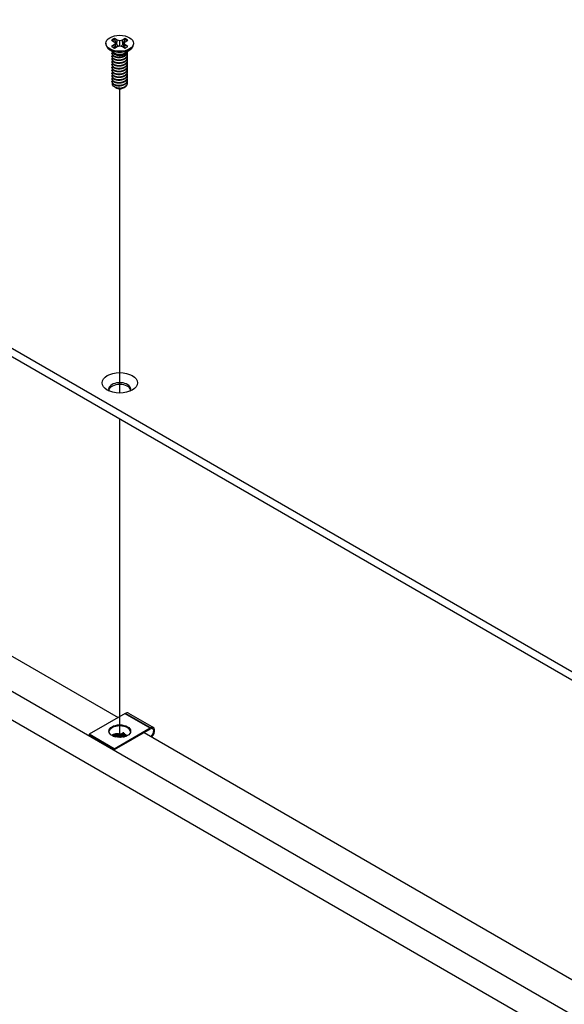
# Model space of a CAD drawing. Header units: millimetres. Extents: x 80 to 2248, y 80 to 1719.
# Tile 67 of 77: x 1709 to 1792, y 1228 to 1379. Entities that reach past the tile are written whole.
import ezdxf

# ---------------------------------------------------------------- set-up
doc = ezdxf.new("R2010")
doc.units = ezdxf.units.MM
doc.header["$LTSCALE"] = 8.333333
for name, color, linetype, lineweight in [('Tweak Trail (ANSI)', 7, 'Continuous', 25), ('Visible (ANSI)', 7, 'Continuous', 25), ('Visible Narrow (ANSI)', 7, 'Continuous', 35)]:
    doc.layers.add(name, color=color, linetype=linetype, lineweight=lineweight)

msp = doc.modelspace()

# ---------------------------------------------------------------- linework, layer by layer
at = {"layer": 'Tweak Trail (ANSI)'}
for p, q in [((1723.855, 1321.7414), (1723.855, 1368.2171)), ((1723.855, 1269.1522), (1723.855, 1317.7926))]:
    msp.add_line(p, q, dxfattribs=at)
at = {"layer": 'Visible (ANSI)'}
for p, q in [((1868.1752, 1235.6963), (1467.3415, 1467.1178)), ((1467.3415, 1465.8907), (1867.1126, 1235.0828)), ((1454.0387, 1418.1078), (1850.6488, 1189.1249)), ((1867.1246, 1183.9332), (1467.5032, 1414.6547)), ((1723.4427, 1375.6356), (1723.0303, 1375.8737)), ((1724.6798, 1375.8737), (1724.2674, 1375.6356)), ((1721.7384, 1375.1532), (1721.7384, 1375.0339)), ((1722.6072, 1375.6294), (1723.0196, 1375.3913)), ((1723.0196, 1374.9151), (1722.6072, 1374.677)), ((1723.0196, 1375.3913), (1723.1904, 1375.1532)), ((1723.1904, 1375.1532), (1723.0196, 1374.9151)), ((1723.0604, 1374.4502), (1723.0196, 1374.9151)), ((1723.0303, 1374.4328), (1723.4427, 1374.6709)), ((1723.2587, 1374.5646), (1723.1904, 1375.1532)), ((1723.4036, 1374.959), (1723.4427, 1375.6356)), ((1723.855, 1375.5369), (1723.4427, 1375.6356)), ((1723.4427, 1374.6709), (1723.855, 1374.7695)), ((1724.2674, 1375.6356), (1723.855, 1375.5369)), ((1723.855, 1374.7695), (1723.855, 1375.5369)), ((1723.855, 1374.7695), (1724.2674, 1374.6709)), ((1724.3064, 1374.959), (1724.2674, 1375.6356)), ((1724.2674, 1374.6709), (1724.6798, 1374.4328)), ((1724.4514, 1374.5646), (1724.5197, 1375.1532)), ((1724.5197, 1375.1532), (1724.6905, 1375.3913)), ((1724.6905, 1374.9151), (1724.5197, 1375.1532)), ((1724.6497, 1374.4502), (1724.6905, 1374.9151)), ((1724.6905, 1375.3913), (1725.1029, 1375.6294)), ((1725.1029, 1374.677), (1724.6905, 1374.9151)), ((1725.9717, 1375.1532), (1725.9717, 1375.0339)), ((1722.9201, 1373.7385), (1722.1855, 1374.2828)), ((1722.6697, 1373.5864), (1722.6697, 1373.6404)), ((1722.6697, 1373.1543), (1722.6697, 1373.2083)), ((1723.1842, 1373.4148), (1723.0169, 1373.5114)), ((1724.5861, 1373.4495), (1724.6932, 1373.5114)), ((1724.79, 1373.7385), (1725.5246, 1374.2828)), ((1725.0404, 1373.8024), (1725.0404, 1373.8564)), ((1725.0404, 1373.3703), (1725.0404, 1373.4243)), ((1725.0404, 1372.9383), (1725.0404, 1372.9923)), ((1722.6697, 1372.7222), (1722.6697, 1372.7762)), ((1722.6697, 1372.2902), (1722.6697, 1372.3442)), ((1722.6697, 1371.8581), (1722.6697, 1371.9121)), ((1722.6697, 1371.426), (1722.6697, 1371.48)), ((1725.0404, 1372.5062), (1725.0404, 1372.5602)), ((1725.0404, 1372.0741), (1725.0404, 1372.1281)), ((1725.0404, 1371.6421), (1725.0404, 1371.6961)), ((1722.6697, 1370.994), (1722.6697, 1371.048)), ((1722.6697, 1370.5619), (1722.6697, 1370.6159)), ((1722.6697, 1370.1298), (1722.6697, 1370.1839)), ((1725.0404, 1371.21), (1725.0404, 1371.264)), ((1725.0404, 1370.7779), (1725.0404, 1370.832)), ((1725.0404, 1370.3459), (1725.0404, 1370.3999)), ((1725.0404, 1369.9138), (1725.0404, 1369.9678)), ((1722.6697, 1369.6978), (1722.6697, 1369.7518)), ((1722.6697, 1369.2657), (1722.6697, 1369.3197)), ((1723.2268, 1368.3912), (1723.047, 1368.495)), ((1723.2975, 1368.3504), (1723.27, 1368.3663)), ((1724.4126, 1368.3504), (1724.4826, 1368.3908)), ((1725.0404, 1369.4818), (1725.0404, 1369.5358)), ((1725.0404, 1369.0497), (1725.0404, 1369.1037)), ((1622.8851, 1330.3542), (1723.6232, 1272.1931)), ((1724.6927, 1272.8106), (1719.1831, 1269.6296)), ((1725.1718, 1272.858), (1729.002, 1270.6467)), ((1723.0133, 1267.4183), (1728.5228, 1270.5992)), ((1719.1831, 1269.6296), (1719.1831, 1269.4595)), ((1723.0133, 1267.4183), (1719.1831, 1269.6296)), ((1723.0133, 1267.2482), (1719.1831, 1269.4595)), ((1728.5228, 1270.4291), (1723.0133, 1267.2482)), ((1724.4418, 1269.2142), (1724.7468, 1269.3525)), ((1727.6006, 1269.8967), (1828.3928, 1211.7043)), ((1723.0133, 1267.2482), (1723.0133, 1267.4183))]:
    msp.add_line(p, q, dxfattribs=at)
for centre, major_axis in [((1723.855, 1375.1532), (-2.1167, 0)), ((1723.855, 1323.3057), (-2.7093, 0)), ((1723.853, 1270.1144), (1.6667, 0))]:
    msp.add_ellipse(centre, major_axis=major_axis, ratio=0.57735027, dxfattribs=at)
for centre, major_axis, ratio, start_param, end_param in [((1723.855, 1375.1532), (-1.4958, 0), 0.57735027, 5.29642922, 5.69914506), ((1723.855, 1375.1532), (-1.4958, 0), 0.57735027, 3.7256329, 4.12834874), ((1723.855, 1375.0339), (2.1167, 0), 0.57735027, 3.14159265, 6.28318531), ((1723.855, 1375.1532), (1.4958, 0), 0.57735027, 3.7256329, 4.12834874), ((1723.855, 1375.0348), (1.4569, 0), 0.57735027, 2.15828086, 2.46214233), ((1723.855, 1375.0348), (1.4569, 0), 0.57735027, 0.67945032, 0.98331179), ((1723.855, 1375.1532), (1.4958, 0), 0.57735027, 5.29642922, 5.69914506), ((1723.855, 1373.9953), (-1.1853, 0), 0.57735027, 0.11253944, 3.02905321), ((1723.855, 1374.1592), (-1.1853, 0), 0.57735027, 0.66197837, 2.47961428), ((1723.855, 1368.704), (-0.8273, 0), 0.57735027, 0.74518222, 1.24985502), ((1723.855, 1368.6723), (-0.7885, 0), 0.57735027, 0.78539816, 2.35619449), ((1723.855, 1368.9963), (1.1853, 0), 0.57735027, 4.70326985, 5.49778714), ((1723.855, 1322.3514), (1.6933, 0), 0.57735027, 5.96691699, 9.74104627), ((1723.855, 1322.0786), (1.6933, 0), 0.57735027, 0.13995372, 3.00163893), ((1724.6927, 1272.0281), (0.4792, 0.8299), 0.57735027, 0, 0.78539816), ((1723.853, 1269.9443), (1.6667, 0), 0.57735027, 0.08850384, 3.05308881), ((1728.5228, 1269.8168), (0.4792, 0.8299), 0.57735027, 4.29114919, 7.06858347), ((1728.5228, 1269.8168), (0.375, 0.6495), 0.57735027, 4.16263985, 7.06858347), ((1723.7457, 1268.7297), (0.8536, -0.0754), 0.5123509, 1.43315064, 1.86699281), ((1724.9107, 1269.2578), (0.231, -0.0204), 0.5123509, 1.56825029, 2.40428911)]:
    msp.add_ellipse(centre, major_axis=major_axis, ratio=ratio, start_param=start_param, end_param=end_param, dxfattribs=at)
for points, weights in [([(1723.0475, 1375.7349), (1723.039, 1375.8034), (1723.0303, 1375.8737)], [1.01218915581, 1.01172679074, 1.01110160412]), ([(1724.6626, 1375.7349), (1724.6711, 1375.8034), (1724.6798, 1375.8737)], [1.01218915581, 1.01172679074, 1.01110160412]), ([(1723.0475, 1375.7349), (1723.2682, 1375.2529), (1723.4036, 1374.959)], [1.53696783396, 1.9683578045, 2.37346205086]), ([(1723.4036, 1374.959), (1723.5261, 1374.8132), (1723.6213, 1374.7136)], [2.07391766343, 2.27571812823, 2.43161931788]), ([(1724.0887, 1374.7136), (1724.184, 1374.8132), (1724.3064, 1374.959)], [2.43161931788, 2.27571812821, 2.07391766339]), ([(1724.3064, 1374.959), (1724.4419, 1375.2529), (1724.6626, 1375.7349)], [2.37346205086, 1.9683578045, 1.53696783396]), ([(1722.6697, 1373.5864), (1722.6697, 1373.3317), (1723.0169, 1373.1571)], [0.949184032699, 0.900099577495, 1]), ([(1722.6697, 1373.1543), (1722.6697, 1372.8996), (1723.0169, 1372.725)], [0.949184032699, 0.900099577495, 1]), ([(1723.439, 1373.0292), (1723.7307, 1372.9596), (1724.058, 1373.033)], [0.949605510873, 0.900605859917, 0.99630538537]), ([(1722.6697, 1372.7222), (1722.6697, 1372.4676), (1723.0169, 1372.293)], [0.949184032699, 0.900099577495, 1]), ([(1722.6697, 1372.2902), (1722.6697, 1372.0355), (1723.0169, 1371.8609)], [0.949184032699, 0.900099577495, 1]), ([(1722.6697, 1371.8581), (1722.6697, 1371.6034), (1723.0169, 1371.4288)], [0.949184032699, 0.900099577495, 1]), ([(1722.6697, 1371.426), (1722.6697, 1371.1714), (1723.0169, 1370.9968)], [0.949184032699, 0.900099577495, 1]), ([(1723.439, 1372.5972), (1723.7307, 1372.5275), (1724.058, 1372.601)], [0.949605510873, 0.900605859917, 0.99630538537]), ([(1723.439, 1372.1651), (1723.7307, 1372.0955), (1724.058, 1372.1689)], [0.949605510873, 0.900605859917, 0.99630538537]), ([(1723.439, 1371.733), (1723.7307, 1371.6634), (1724.058, 1371.7368)], [0.949605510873, 0.900605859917, 0.99630538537]), ([(1722.6697, 1370.994), (1722.6697, 1370.7393), (1723.0169, 1370.5647)], [0.949184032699, 0.900099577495, 1]), ([(1722.6697, 1370.5619), (1722.6697, 1370.3073), (1723.0169, 1370.1326)], [0.949184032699, 0.900099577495, 1]), ([(1722.6697, 1370.1298), (1722.6697, 1369.8752), (1723.0169, 1369.7006)], [0.949184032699, 0.900099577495, 1]), ([(1723.439, 1371.301), (1723.7307, 1371.2313), (1724.058, 1371.3048)], [0.949605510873, 0.900605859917, 0.99630538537]), ([(1723.439, 1370.8689), (1723.7307, 1370.7993), (1724.058, 1370.8727)], [0.949605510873, 0.900605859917, 0.99630538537]), ([(1723.439, 1370.4369), (1723.7307, 1370.3672), (1724.058, 1370.4406)], [0.949605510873, 0.900605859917, 0.99630538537]), ([(1723.439, 1370.0048), (1723.7307, 1369.9351), (1724.058, 1370.0086)], [0.949605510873, 0.900605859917, 0.99630538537]), ([(1722.6697, 1369.6978), (1722.6697, 1369.4431), (1723.0169, 1369.2685)], [0.949184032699, 0.900099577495, 1]), ([(1722.6697, 1369.2657), (1722.6697, 1369.0111), (1723.0169, 1368.8365)], [0.949184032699, 0.900099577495, 1]), ([(1723.439, 1369.5727), (1723.7307, 1369.5031), (1724.058, 1369.5765)], [0.949605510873, 0.900605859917, 0.99630538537]), ([(1723.439, 1369.1407), (1723.7307, 1369.071), (1724.058, 1369.1445)], [0.949605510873, 0.900605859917, 0.99630538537]), ([(1723.439, 1368.7086), (1723.7307, 1368.6389), (1724.058, 1368.7124)], [0.949605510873, 0.900605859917, 0.99630538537])]:
    msp.add_rational_spline(points, weights, degree=2, dxfattribs=at)
for points, weights, knots in [([(1722.7146, 1373.8087), (1722.7123, 1373.8044), (1722.7101, 1373.8001), (1722.533, 1373.4545), (1723.0169, 1373.2111)], [0.996214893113, 0.998079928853, 1, 0.866025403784, 1], [0.7706840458, 0.7706840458, 0.7706840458, 0.7708333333, 0.7708333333, 0.78125, 0.78125, 0.78125]), ([(1722.7272, 1373.3982), (1722.7179, 1373.3833), (1722.7101, 1373.3681), (1722.533, 1373.0224), (1723.0169, 1372.779)], [0.98715818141, 0.993237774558, 1, 0.866025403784, 1], [0.7078075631, 0.7078075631, 0.7078075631, 0.7083333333, 0.7083333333, 0.71875, 0.71875, 0.71875]), ([(1722.7272, 1372.9661), (1722.7179, 1372.9512), (1722.7101, 1372.936), (1722.533, 1372.5903), (1723.0169, 1372.347)], [0.98715818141, 0.993237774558, 1, 0.866025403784, 1], [0.6453075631, 0.6453075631, 0.6453075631, 0.6458333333, 0.6458333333, 0.65625, 0.65625, 0.65625]), ([(1723.0169, 1373.2111), (1723.5008, 1372.9677), (1724.1618, 1373.106), (1724.8229, 1373.2442), (1725, 1373.6619), (1725.0538, 1373.7888), (1725.036, 1373.9208)], [1, 0.866025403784, 1, 0.866025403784, 1, 0.955116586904, 0.940306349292], [0.78125, 0.78125, 0.78125, 0.7916666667, 0.7916666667, 0.8020833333, 0.8020833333, 0.8055730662, 0.8055730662, 0.8055730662]), ([(1723.0169, 1373.1571), (1723.5008, 1372.9137), (1724.1618, 1373.052), (1724.8229, 1373.1902), (1725, 1373.6079), (1725.0404, 1373.7031), (1725.0404, 1373.8024)], [1, 0.866025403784, 1, 0.866025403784, 1, 0.965925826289, 0.949184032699], [0.71875, 0.71875, 0.71875, 0.7291666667, 0.7291666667, 0.7395833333, 0.7395833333, 0.7422326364, 0.7422326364, 0.7422326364]), ([(1723.0169, 1372.779), (1723.5008, 1372.5356), (1724.1618, 1372.6739), (1724.8229, 1372.8122), (1725, 1373.2298), (1725.0808, 1373.4204), (1725.0025, 1373.614)], [1, 0.866025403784, 1, 0.866025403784, 1, 0.934058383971, 0.933029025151], [0.71875, 0.71875, 0.71875, 0.7291666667, 0.7291666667, 0.7395833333, 0.7395833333, 0.7447103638, 0.7447103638, 0.7447103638]), ([(1723.0169, 1372.725), (1723.5008, 1372.4816), (1724.1618, 1372.6199), (1724.8229, 1372.7582), (1725, 1373.1758), (1725.0404, 1373.2711), (1725.0404, 1373.3703)], [1, 0.866025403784, 1, 0.866025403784, 1, 0.965925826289, 0.949184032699], [0.65625, 0.65625, 0.65625, 0.6666666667, 0.6666666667, 0.6770833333, 0.6770833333, 0.6797326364, 0.6797326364, 0.6797326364]), ([(1723.0169, 1372.347), (1723.5008, 1372.1036), (1724.1618, 1372.2419), (1724.8229, 1372.3801), (1725, 1372.7978), (1725.0808, 1372.9884), (1725.0025, 1373.1819)], [1, 0.866025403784, 1, 0.866025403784, 1, 0.934058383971, 0.933029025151], [0.65625, 0.65625, 0.65625, 0.6666666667, 0.6666666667, 0.6770833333, 0.6770833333, 0.6822103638, 0.6822103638, 0.6822103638]), ([(1723.0169, 1372.293), (1723.5008, 1372.0496), (1724.1618, 1372.1878), (1724.8229, 1372.3261), (1725, 1372.7438), (1725.0404, 1372.839), (1725.0404, 1372.9383)], [1, 0.866025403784, 1, 0.866025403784, 1, 0.965925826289, 0.949184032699], [0.59375, 0.59375, 0.59375, 0.6041666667, 0.6041666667, 0.6145833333, 0.6145833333, 0.6172326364, 0.6172326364, 0.6172326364]), ([(1722.7272, 1372.5341), (1722.7179, 1372.5191), (1722.7101, 1372.5039), (1722.533, 1372.1583), (1723.0169, 1371.9149)], [0.98715818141, 0.993237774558, 1, 0.866025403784, 1], [0.5828075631, 0.5828075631, 0.5828075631, 0.5833333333, 0.5833333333, 0.59375, 0.59375, 0.59375]), ([(1722.7272, 1372.102), (1722.7179, 1372.0871), (1722.7101, 1372.0719), (1722.533, 1371.7262), (1723.0169, 1371.4828)], [0.98715818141, 0.993237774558, 1, 0.866025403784, 1], [0.5203075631, 0.5203075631, 0.5203075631, 0.5208333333, 0.5208333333, 0.53125, 0.53125, 0.53125]), ([(1722.7272, 1371.6699), (1722.7179, 1371.655), (1722.7101, 1371.6398), (1722.533, 1371.2942), (1723.0169, 1371.0508)], [0.987158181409, 0.993237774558, 1, 0.866025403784, 1], [0.4578075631, 0.4578075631, 0.4578075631, 0.4583333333, 0.4583333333, 0.46875, 0.46875, 0.46875]), ([(1723.0169, 1371.9149), (1723.5008, 1371.6715), (1724.1618, 1371.8098), (1724.8229, 1371.9481), (1725, 1372.3657), (1725.0808, 1372.5563), (1725.0025, 1372.7498)], [1, 0.866025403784, 1, 0.866025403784, 1, 0.934058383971, 0.933029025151], [0.59375, 0.59375, 0.59375, 0.6041666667, 0.6041666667, 0.6145833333, 0.6145833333, 0.6197103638, 0.6197103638, 0.6197103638]), ([(1723.0169, 1371.8609), (1723.5008, 1371.6175), (1724.1618, 1371.7558), (1724.8229, 1371.8941), (1725, 1372.3117), (1725.0404, 1372.4069), (1725.0404, 1372.5062)], [1, 0.866025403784, 1, 0.866025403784, 1, 0.965925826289, 0.949184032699], [0.53125, 0.53125, 0.53125, 0.5416666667, 0.5416666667, 0.5520833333, 0.5520833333, 0.5547326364, 0.5547326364, 0.5547326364]), ([(1723.0169, 1371.4828), (1723.5008, 1371.2395), (1724.1618, 1371.3777), (1724.8229, 1371.516), (1725, 1371.9336), (1725.0808, 1372.1242), (1725.0025, 1372.3178)], [1, 0.866025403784, 1, 0.866025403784, 1, 0.934058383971, 0.933029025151], [0.53125, 0.53125, 0.53125, 0.5416666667, 0.5416666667, 0.5520833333, 0.5520833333, 0.5572103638, 0.5572103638, 0.5572103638]), ([(1723.0169, 1371.4288), (1723.5008, 1371.1855), (1724.1618, 1371.3237), (1724.8229, 1371.462), (1725, 1371.8796), (1725.0404, 1371.9749), (1725.0404, 1372.0741)], [1, 0.866025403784, 1, 0.866025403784, 1, 0.965925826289, 0.949184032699], [0.46875, 0.46875, 0.46875, 0.4791666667, 0.4791666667, 0.4895833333, 0.4895833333, 0.4922326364, 0.4922326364, 0.4922326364]), ([(1723.0169, 1371.0508), (1723.5008, 1370.8074), (1724.1618, 1370.9457), (1724.8229, 1371.0839), (1725, 1371.5016), (1725.0808, 1371.6922), (1725.0025, 1371.8857)], [1, 0.866025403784, 1, 0.866025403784, 1, 0.934058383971, 0.933029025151], [0.46875, 0.46875, 0.46875, 0.4791666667, 0.4791666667, 0.4895833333, 0.4895833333, 0.4947103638, 0.4947103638, 0.4947103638]), ([(1723.0169, 1370.9968), (1723.5008, 1370.7534), (1724.1618, 1370.8917), (1724.8229, 1371.0299), (1725, 1371.4476), (1725.0404, 1371.5428), (1725.0404, 1371.6421)], [1, 0.866025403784, 1, 0.866025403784, 1, 0.965925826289, 0.949184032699], [0.40625, 0.40625, 0.40625, 0.4166666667, 0.4166666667, 0.4270833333, 0.4270833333, 0.4297326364, 0.4297326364, 0.4297326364]), ([(1723.0169, 1370.6187), (1723.5008, 1370.3753), (1724.1618, 1370.5136), (1724.8229, 1370.6519), (1725, 1371.0695), (1725.0808, 1371.2601), (1725.0025, 1371.4536)], [1, 0.866025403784, 1, 0.866025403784, 1, 0.934058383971, 0.933029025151], [0.40625, 0.40625, 0.40625, 0.4166666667, 0.4166666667, 0.4270833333, 0.4270833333, 0.4322103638, 0.4322103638, 0.4322103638]), ([(1722.7272, 1371.2379), (1722.7179, 1371.223), (1722.7101, 1371.2077), (1722.533, 1370.8621), (1723.0169, 1370.6187)], [0.987158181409, 0.993237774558, 1, 0.866025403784, 1], [0.3953075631, 0.3953075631, 0.3953075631, 0.3958333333, 0.3958333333, 0.40625, 0.40625, 0.40625]), ([(1722.7272, 1370.8058), (1722.7179, 1370.7909), (1722.7101, 1370.7757), (1722.533, 1370.43), (1723.0169, 1370.1867)], [0.987158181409, 0.993237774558, 1, 0.866025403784, 1], [0.3328075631, 0.3328075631, 0.3328075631, 0.3333333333, 0.3333333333, 0.34375, 0.34375, 0.34375]), ([(1722.7272, 1370.3737), (1722.7179, 1370.3588), (1722.7101, 1370.3436), (1722.533, 1369.998), (1723.0169, 1369.7546)], [0.98715818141, 0.993237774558, 1, 0.866025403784, 1], [0.2703075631, 0.2703075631, 0.2703075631, 0.2708333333, 0.2708333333, 0.28125, 0.28125, 0.28125]), ([(1722.7272, 1369.9417), (1722.7179, 1369.9268), (1722.7101, 1369.9116), (1722.533, 1369.5659), (1723.0169, 1369.3225)], [0.987158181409, 0.993237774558, 1, 0.866025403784, 1], [0.2078075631, 0.2078075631, 0.2078075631, 0.2083333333, 0.2083333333, 0.21875, 0.21875, 0.21875]), ([(1723.0169, 1370.5647), (1723.5008, 1370.3213), (1724.1618, 1370.4596), (1724.8229, 1370.5979), (1725, 1371.0155), (1725.0404, 1371.1108), (1725.0404, 1371.21)], [1, 0.866025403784, 1, 0.866025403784, 1, 0.965925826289, 0.949184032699], [0.34375, 0.34375, 0.34375, 0.3541666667, 0.3541666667, 0.3645833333, 0.3645833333, 0.3672326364, 0.3672326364, 0.3672326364]), ([(1723.0169, 1370.1867), (1723.5008, 1369.9433), (1724.1618, 1370.0815), (1724.8229, 1370.2198), (1725, 1370.6375), (1725.0808, 1370.8281), (1725.0025, 1371.0216)], [1, 0.866025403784, 1, 0.866025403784, 1, 0.934058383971, 0.933029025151], [0.34375, 0.34375, 0.34375, 0.3541666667, 0.3541666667, 0.3645833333, 0.3645833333, 0.3697103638, 0.3697103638, 0.3697103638]), ([(1723.0169, 1370.1326), (1723.5008, 1369.8893), (1724.1618, 1370.0275), (1724.8229, 1370.1658), (1725, 1370.5835), (1725.0404, 1370.6787), (1725.0404, 1370.7779)], [1, 0.866025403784, 1, 0.866025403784, 1, 0.965925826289, 0.949184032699], [0.28125, 0.28125, 0.28125, 0.2916666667, 0.2916666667, 0.3020833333, 0.3020833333, 0.3047326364, 0.3047326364, 0.3047326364]), ([(1723.0169, 1369.7546), (1723.5008, 1369.5112), (1724.1618, 1369.6495), (1724.8229, 1369.7877), (1725, 1370.2054), (1725.0808, 1370.396), (1725.0025, 1370.5895)], [1, 0.866025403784, 1, 0.866025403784, 1, 0.934058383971, 0.933029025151], [0.28125, 0.28125, 0.28125, 0.2916666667, 0.2916666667, 0.3020833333, 0.3020833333, 0.3072103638, 0.3072103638, 0.3072103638]), ([(1723.0169, 1369.7006), (1723.5008, 1369.4572), (1724.1618, 1369.5955), (1724.8229, 1369.7337), (1725, 1370.1514), (1725.0404, 1370.2466), (1725.0404, 1370.3459)], [1, 0.866025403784, 1, 0.866025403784, 1, 0.965925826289, 0.949184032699], [0.21875, 0.21875, 0.21875, 0.2291666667, 0.2291666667, 0.2395833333, 0.2395833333, 0.2422326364, 0.2422326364, 0.2422326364]), ([(1723.0169, 1369.3225), (1723.5008, 1369.0791), (1724.1618, 1369.2174), (1724.8229, 1369.3557), (1725, 1369.7733), (1725.0808, 1369.9639), (1725.0025, 1370.1574)], [1, 0.866025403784, 1, 0.866025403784, 1, 0.934058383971, 0.933029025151], [0.21875, 0.21875, 0.21875, 0.2291666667, 0.2291666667, 0.2395833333, 0.2395833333, 0.2447103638, 0.2447103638, 0.2447103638]), ([(1723.0169, 1369.2685), (1723.5008, 1369.0251), (1724.1618, 1369.1634), (1724.8229, 1369.3017), (1725, 1369.7193), (1725.0404, 1369.8146), (1725.0404, 1369.9138)], [1, 0.866025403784, 1, 0.866025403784, 1, 0.965925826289, 0.949184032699], [0.15625, 0.15625, 0.15625, 0.1666666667, 0.1666666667, 0.1770833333, 0.1770833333, 0.1797326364, 0.1797326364, 0.1797326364]), ([(1722.7272, 1369.5096), (1722.7179, 1369.4947), (1722.7101, 1369.4795), (1722.533, 1369.1338), (1723.0169, 1368.8905)], [0.987158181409, 0.993237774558, 1, 0.866025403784, 1], [0.1453075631, 0.1453075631, 0.1453075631, 0.1458333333, 0.1458333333, 0.15625, 0.15625, 0.15625]), ([(1723.0169, 1368.8905), (1723.5008, 1368.6471), (1724.1618, 1368.7854), (1724.8229, 1368.9236), (1725, 1369.3413), (1725.0808, 1369.5319), (1725.0025, 1369.7254)], [1, 0.866025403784, 1, 0.866025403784, 1, 0.934058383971, 0.933029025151], [0.15625, 0.15625, 0.15625, 0.1666666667, 0.1666666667, 0.1770833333, 0.1770833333, 0.1822103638, 0.1822103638, 0.1822103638]), ([(1723.0169, 1368.8365), (1723.5008, 1368.5931), (1724.1618, 1368.7313), (1724.8229, 1368.8696), (1725, 1369.2873), (1725.0404, 1369.3825), (1725.0404, 1369.4818)], [1, 0.866025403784, 1, 0.866025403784, 1, 0.965925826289, 0.949184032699], [0.09375, 0.09375, 0.09375, 0.1041666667, 0.1041666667, 0.1145833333, 0.1145833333, 0.1172326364, 0.1172326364, 0.1172326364]), ([(1723.594, 1368.2507), (1723.8295, 1368.2271), (1724.0692, 1368.2829), (1724.1439, 1368.3003), (1724.2136, 1368.326)], [0.933829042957, 0.925617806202, 1, 0.975565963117, 0.960044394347], [0.03588337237, 0.03588337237, 0.03588337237, 0.04166666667, 0.04166666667, 0.0435664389, 0.0435664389, 0.0435664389]), ([(1723.8442, 1368.312), (1724.0058, 1368.3206), (1724.1618, 1368.3533), (1724.8229, 1368.4916), (1725, 1368.9092), (1725.0808, 1369.0998), (1725.0025, 1369.2933)], [0.948065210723, 0.96476686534, 1, 0.866025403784, 1, 0.934058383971, 0.933029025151], [0.1014272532, 0.1014272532, 0.1014272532, 0.1041666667, 0.1041666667, 0.1145833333, 0.1145833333, 0.1197103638, 0.1197103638, 0.1197103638]), ([(1724.6932, 1368.5124), (1724.9178, 1368.6614), (1725, 1368.8552), (1725.0404, 1368.9504), (1725.0404, 1369.0497)], [0.933012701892, 0.933012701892, 1, 0.965925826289, 0.949184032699], [0.046875, 0.046875, 0.046875, 0.05208333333, 0.05208333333, 0.05473263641, 0.05473263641, 0.05473263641])]:
    msp.add_rational_spline(points, weights, degree=2, knots=knots, dxfattribs=at)
for points, knots in [([(1724.5861, 1373.4495), (1724.4963, 1373.3977), (1724.393, 1373.3552), (1724.1855, 1373.2977), (1724.0592, 1373.2728), (1723.7789, 1373.2604), (1723.6502, 1373.2693), (1723.4192, 1373.3136), (1723.3177, 1373.3466), (1723.2149, 1373.3977), (1723.1993, 1373.4061), (1723.1842, 1373.4148)], [-0.529903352, -0.529903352, -0.529903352, -0.529903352, -0.438646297, -0.438646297, -0.360774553, -0.360774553, -0.293383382, -0.293383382, -0.230894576, -0.230894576, -0.219299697, -0.219299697, -0.219299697, -0.219299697]), ([(1723.047, 1368.495), (1722.9577, 1368.5466), (1722.9033, 1368.5955), (1722.8225, 1368.684), (1722.7913, 1368.7346), (1722.7474, 1368.8599), (1722.7476, 1368.9349), (1722.7741, 1369.01), (1722.7748, 1369.0118), (1722.7754, 1369.0136)], [-0.327507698, -0.327507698, -0.327507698, -0.327507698, -0.298679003, -0.298679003, -0.265137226, -0.265137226, -0.218249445, -0.218249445, -0.217118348, -0.217118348, -0.217118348, -0.217118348]), ([(1723.8442, 1368.312), (1723.6923, 1368.3111), (1723.5451, 1368.3269), (1723.4085, 1368.3582), (1723.3403, 1368.3739), (1723.2759, 1368.3932), (1723.2154, 1368.4161), (1723.1548, 1368.4389), (1723.0978, 1368.4657), (1723.047, 1368.495)], [0, 0, 0, 0, 0.00054045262, 0.00054045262, 0.00054045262, 0.00081067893, 0.00081067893, 0.00081067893, 0.00108090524, 0.00108090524, 0.00108090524, 0.00108090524]), ([(1723.2268, 1368.3912), (1723.2516, 1368.3769), (1723.3004, 1368.3509), (1723.4368, 1368.3097), (1723.4996, 1368.2966), (1723.673, 1368.2742), (1723.789, 1368.2714), (1724.0707, 1368.2917), (1724.2124, 1368.3222), (1724.4551, 1368.3941), (1724.5808, 1368.4475), (1724.6932, 1368.5124)], [-0.169469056, -0.169469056, -0.169469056, -0.169469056, -0.142100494, -0.142100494, -0.122546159, -0.122546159, -0.091769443, -0.091769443, -0.050399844, -0.050399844, 0, 0, 0, 0]), ([(1724.5699, 1368.4483), (1724.5268, 1368.4159), (1724.4781, 1368.3862), (1724.3303, 1368.3134), (1724.223, 1368.2783), (1723.9986, 1368.2354), (1723.9067, 1368.2307), (1723.7529, 1368.2303), (1723.6713, 1368.2371), (1723.594, 1368.2507)], [-0.0971018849, -0.0971018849, -0.0971018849, -0.0971018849, -0.0821352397, -0.0821352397, -0.0557038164, -0.0557038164, -0.030124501, -0.030124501, 0, 0, 0, 0])]:
    msp.add_open_spline(points, degree=3, knots=knots, dxfattribs=at)
at = {"layer": 'Visible Narrow (ANSI)'}
for p, q in [((1728.5228, 1270.5992), (1724.6927, 1272.8106)), ((1724.4356, 1269.8382), (1724.0647, 1269.6701)), ((1724.5608, 1269.6549), (1724.1899, 1269.4868)), ((1724.2538, 1269.3569), (1724.6246, 1269.525)), ((1724.2893, 1269.302), (1724.6602, 1269.4701)), ((1724.7468, 1269.3525), (1724.7263, 1269.2949))]:
    msp.add_line(p, q, dxfattribs=at)
for centre, major_axis, ratio, start_param, end_param in [((1723.7714, 1269.021), (-1.3282, 0.1173), 0.5123509, 4.53516074, 5.77526139), ((1723.7621, 1268.9153), (-1.1386, 0.1006), 0.5123509, 4.53516074, 5.65871125), ((1723.7543, 1268.8268), (1.0377, -0.0917), 0.5123509, 1.39356809, 2.35162482), ((1723.7514, 1268.7941), (0.9835, -0.0869), 0.5123509, 1.39356809, 2.25777667), ((1723.9389, 1269.3512), (-0.0521, -0.287), 0.15140389, 0.83823891, 1.32889832), ((1723.9884, 1269.2237), (-0.0348, -0.1918), 0.15140389, 4.12770392, 4.47049097), ((1724.0447, 1269.4432), (0.3446, -0.0304), 0.5123509, 4.53516074, 5.54588176), ((1723.9781, 1269.4518), (-0.0372, -0.205), 0.15140389, 0.98611126, 1.69617499), ((1724.0476, 1269.4759), (0.2904, -0.0257), 0.5123509, 4.53516074, 5.54588176), ((1724.049, 1269.4919), (0.0372, 0.205), 0.15140389, 0.54489252, 1.69617499), ((1724.0554, 1269.5645), (-0.1895, 0.0167), 0.5123509, 1.39356809, 2.40428911), ((1724.049, 1269.4919), (0.086, -0.1898), 0.63573832, 1.26449022, 2.4157727), ((1724.3309, 1269.4817), (0.086, -0.1898), 0.63573832, 4.40608288, 5.1161466), ((1724.1816, 1269.2401), (0.0805, -0.1775), 0.63573832, 1.6317669, 1.97455395), ((1724.4506, 1269.3946), (0.1204, -0.2657), 0.63573832, 4.77335955, 5.22202315), ((1724.9365, 1269.549), (-0.7056, 0.0623), 0.5123509, 5.44708199, 5.54588176), ((1724.4199, 1269.66), (0.086, -0.1898), 0.63573832, 1.26449022, 2.4157727), ((1724.9271, 1269.4434), (-0.5161, 0.0456), 0.5123509, 5.2296138, 5.54588176), ((1724.7018, 1269.6498), (-0.086, 0.1898), 0.63573832, 1.26449022, 1.97455395), ((1724.9193, 1269.3548), (0.4151, -0.0367), 0.5123509, 1.88970882, 2.40428911), ((1724.5524, 1269.4082), (0.0805, -0.1775), 0.63573832, 1.6317669, 1.97455395), ((1724.9164, 1269.3221), (0.361, -0.0319), 0.5123509, 1.73792131, 2.40428911), ((1724.8214, 1269.5627), (0.1204, -0.2657), 0.63573832, 4.77335955, 5.29556596)]:
    msp.add_ellipse(centre, major_axis=major_axis, ratio=ratio, start_param=start_param, end_param=end_param, dxfattribs=at)

doc.saveas('drawing.dxf')
